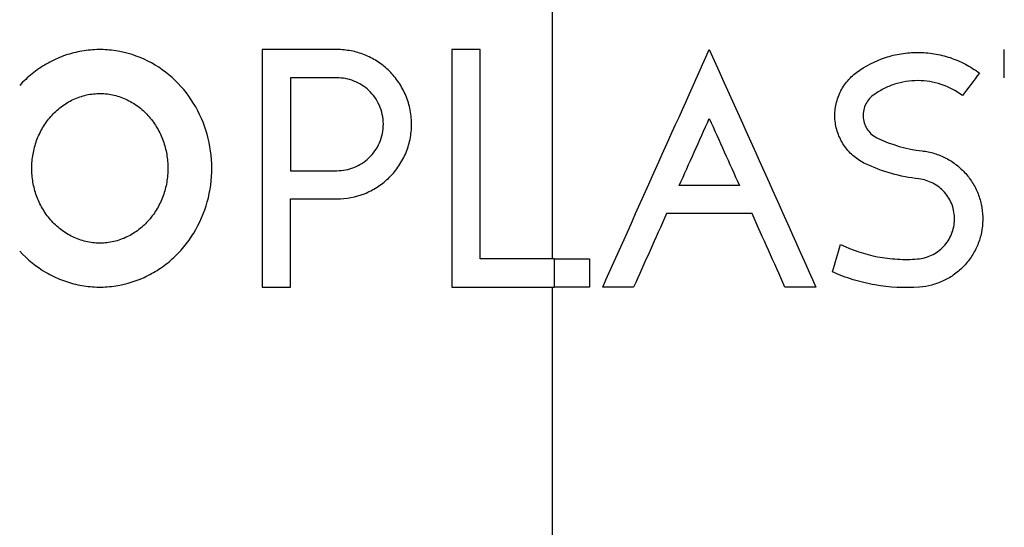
# Paper-space layout '1012-790 Hybird Padfoot' of a CAD drawing. Header units: millimetres. Extents: x 51 to 2966, y 67 to 3970.
# Tile 16 of 115: x 651 to 725, y 1751 to 1789. Entities that reach past the tile are written whole.
import ezdxf

# ---------------------------------------------------------------- set-up
doc = ezdxf.new("R2010")
doc.units = ezdxf.units.MM

psp = doc.layouts.new('1012-790 Hybird Padfoot')

# ---------------------------------------------------------------- linework, layer by layer
at = {"color": 7, "linetype": 'Continuous', "lineweight": 25}
for p, q in [((691.086, 1844.746), (691.086, 1771.311)), ((669.433, 1786.936), (669.433, 1769.201)), ((683.59, 1786.936), (683.59, 1769.201)), ((685.7, 1771.311), (685.7, 1786.936)), ((724.874, 1784.827), (724.874, 1786.936)), ((671.542, 1784.827), (671.542, 1777.89)), ((671.542, 1769.201), (671.542, 1775.781)), ((691.232, 1771.311), (691.232, 1769.201)), ((693.882, 1771.311), (693.882, 1769.201)), ((691.086, 1769.201), (691.086, 1558.926))]:
    psp.add_line(p, q, dxfattribs=at)
for points, knots in [([(651.303, 1771.878), (651.881, 1771.25), (652.549, 1770.711), (653.654, 1770.072), (654.037, 1769.888), (654.821, 1769.586), (655.224, 1769.465), (656.049, 1769.288), (656.474, 1769.232), (657.321, 1769.19), (657.744, 1769.203), (659.006, 1769.343), (659.828, 1769.571), (660.981, 1770.097), (661.35, 1770.301), (662.056, 1770.765), (662.387, 1771.021), (663.009, 1771.579), (663.3, 1771.881), (663.841, 1772.532), (664.088, 1772.876), (664.752, 1773.96), (665.093, 1774.749), (665.547, 1776.387), (665.662, 1777.242), (665.658, 1778.943), (665.539, 1779.793), (665.079, 1781.424), (664.739, 1782.203), (663.855, 1783.637), (663.313, 1784.287), (662.065, 1785.404), (661.356, 1785.87), (659.829, 1786.565), (659.007, 1786.794), (657.749, 1786.934), (657.323, 1786.947), (656.478, 1786.905), (656.054, 1786.85), (655.228, 1786.673), (654.825, 1786.553), (654.04, 1786.25), (653.654, 1786.066), (652.918, 1785.64), (652.566, 1785.398), (651.902, 1784.864), (651.592, 1784.573), (651.303, 1784.26)], [0, 0, 0, 0, 0.0625, 0.0625, 0.09375, 0.09375, 0.125, 0.125, 0.15625, 0.15625, 0.1875, 0.1875, 0.25, 0.25, 0.28125, 0.28125, 0.3125, 0.3125, 0.34375, 0.34375, 0.375, 0.375, 0.4375, 0.4375, 0.5, 0.5, 0.5625, 0.5625, 0.625, 0.625, 0.6875, 0.6875, 0.75, 0.75, 0.8125, 0.8125, 0.84375, 0.84375, 0.875, 0.875, 0.90625, 0.90625, 0.9375, 0.9375, 0.96875, 0.96875, 1, 1, 1, 1]), ([(675.007, 1775.781), (675.717, 1775.781), (676.402, 1775.912), (677.39, 1776.303), (677.704, 1776.463), (678.3, 1776.843), (678.583, 1777.063), (679.114, 1777.567), (679.353, 1777.843), (679.672, 1778.295), (679.771, 1778.452), (679.956, 1778.78), (680.042, 1778.952), (680.273, 1779.48), (680.389, 1779.845), (680.547, 1780.603), (680.587, 1781.001), (680.582, 1781.781), (680.539, 1782.169), (680.373, 1782.929), (680.253, 1783.29), (680.022, 1783.806), (679.936, 1783.975), (679.751, 1784.298), (679.651, 1784.453), (679.332, 1784.899), (679.092, 1785.173), (678.57, 1785.665), (678.291, 1785.88), (677.698, 1786.257), (677.382, 1786.417), (676.735, 1786.673), (676.402, 1786.77), (675.716, 1786.902), (675.362, 1786.936), (675.007, 1786.936)], [0, 0, 0, 0, 0.125, 0.125, 0.1875, 0.1875, 0.25, 0.25, 0.3125, 0.3125, 0.34375, 0.34375, 0.375, 0.375, 0.4375, 0.4375, 0.5, 0.5, 0.5625, 0.5625, 0.625, 0.625, 0.65625, 0.65625, 0.6875, 0.6875, 0.75, 0.75, 0.8125, 0.8125, 0.875, 0.875, 0.9375, 0.9375, 1, 1, 1, 1]), ([(694.864, 1769.201), (696.171, 1772.11), (697.489, 1775.046), (700.147, 1780.96), (701.485, 1783.939), (702.832, 1786.936)], [0, 0, 0, 0, 0.5, 0.5, 1, 1, 1, 1]), ([(713.829, 1785.223), (714.49, 1785.712), (715.21, 1786.084), (716.378, 1786.469), (716.778, 1786.566), (717.581, 1786.694), (717.987, 1786.727), (718.603, 1786.726), (718.811, 1786.718), (719.222, 1786.684), (719.426, 1786.659), (720.032, 1786.56), (720.43, 1786.462), (721.212, 1786.202), (721.597, 1786.037), (722.33, 1785.652), (722.68, 1785.431), (723.014, 1785.179)], [0, 0, 0, 0, 0.25, 0.25, 0.375, 0.375, 0.5, 0.5, 0.5625, 0.5625, 0.625, 0.625, 0.75, 0.75, 0.875, 0.875, 1, 1, 1, 1]), ([(675.007, 1777.89), (675.446, 1777.89), (675.871, 1777.971), (676.692, 1778.295), (677.067, 1778.531), (677.563, 1779.003), (677.712, 1779.176), (677.976, 1779.552), (678.093, 1779.758), (678.283, 1780.195), (678.355, 1780.422), (678.452, 1780.892), (678.476, 1781.137), (678.474, 1781.619), (678.447, 1781.859), (678.345, 1782.33), (678.271, 1782.554), (678.081, 1782.982), (677.964, 1783.186), (677.699, 1783.557), (677.549, 1783.728), (677.223, 1784.035), (677.049, 1784.17), (676.679, 1784.405), (676.482, 1784.505), (676.078, 1784.664), (675.871, 1784.724), (675.446, 1784.806), (675.227, 1784.827), (675.007, 1784.827)], [0, 0, 0, 0, 0.125, 0.125, 0.25, 0.25, 0.3125, 0.3125, 0.375, 0.375, 0.4375, 0.4375, 0.5, 0.5, 0.5625, 0.5625, 0.625, 0.625, 0.6875, 0.6875, 0.75, 0.75, 0.8125, 0.8125, 0.875, 0.875, 0.9375, 0.9375, 1, 1, 1, 1]), ([(714.503, 1778.408), (714.194, 1778.553), (713.911, 1778.734), (713.52, 1779.058), (713.396, 1779.176), (713.163, 1779.425), (713.056, 1779.557), (712.859, 1779.832), (712.768, 1779.977), (712.606, 1780.279), (712.534, 1780.437), (712.35, 1780.918), (712.27, 1781.252), (712.197, 1781.947), (712.206, 1782.293), (712.286, 1782.806), (712.325, 1782.978), (712.423, 1783.311), (712.483, 1783.473), (712.692, 1783.945), (712.875, 1784.246), (713.303, 1784.78), (713.552, 1785.019), (713.829, 1785.223)], [0, 0, 0, 0, 0.125, 0.125, 0.1875, 0.1875, 0.25, 0.25, 0.3125, 0.3125, 0.375, 0.375, 0.5, 0.5, 0.625, 0.625, 0.6875, 0.6875, 0.75, 0.75, 0.875, 0.875, 1, 1, 1, 1]), ([(721.744, 1783.495), (721.261, 1783.859), (720.734, 1784.136), (719.88, 1784.423), (719.59, 1784.495), (719.005, 1784.591), (718.709, 1784.616), (718.112, 1784.618), (717.814, 1784.595), (717.23, 1784.503), (716.943, 1784.434), (716.379, 1784.249), (716.102, 1784.133), (715.575, 1783.861), (715.323, 1783.705), (715.082, 1783.527)], [0, 0, 0, 0, 0.25, 0.25, 0.375, 0.375, 0.5, 0.5, 0.625, 0.625, 0.75, 0.75, 0.875, 0.875, 1, 1, 1, 1]), ([(657.293, 1772.482), (657.645, 1772.482), (657.99, 1772.522), (658.667, 1772.677), (659.002, 1772.795), (659.629, 1773.095), (659.925, 1773.277), (660.482, 1773.704), (660.736, 1773.945), (661.193, 1774.47), (661.399, 1774.758), (661.752, 1775.363), (661.9, 1775.679), (662.138, 1776.338), (662.229, 1776.682), (662.348, 1777.37), (662.379, 1777.718), (662.378, 1778.421), (662.347, 1778.773), (662.228, 1779.459), (662.139, 1779.795), (661.901, 1780.455), (661.753, 1780.772), (661.405, 1781.369), (661.205, 1781.652), (660.748, 1782.181), (660.496, 1782.42), (659.953, 1782.841), (659.658, 1783.026), (659.03, 1783.332), (658.705, 1783.448), (658.032, 1783.608), (657.68, 1783.652), (656.984, 1783.658), (656.638, 1783.622), (656.123, 1783.508), (655.953, 1783.46), (655.622, 1783.347), (655.46, 1783.281), (654.986, 1783.059), (654.681, 1782.873), (654.123, 1782.449), (653.867, 1782.21), (653.402, 1781.68), (653.196, 1781.392), (652.842, 1780.789), (652.691, 1780.469), (652.451, 1779.807), (652.361, 1779.47), (652.24, 1778.781), (652.208, 1778.427), (652.207, 1777.726), (652.237, 1777.379), (652.356, 1776.691), (652.446, 1776.346), (652.683, 1775.689), (652.829, 1775.373), (653.18, 1774.769), (653.386, 1774.479), (653.843, 1773.952), (654.095, 1773.713), (654.648, 1773.286), (654.951, 1773.098), (655.578, 1772.797), (655.905, 1772.681), (656.59, 1772.523), (656.941, 1772.482), (657.293, 1772.482)], [0, 0, 0, 0, 0.03125, 0.03125, 0.0625, 0.0625, 0.09375, 0.09375, 0.125, 0.125, 0.15625, 0.15625, 0.1875, 0.1875, 0.21875, 0.21875, 0.25, 0.25, 0.28125, 0.28125, 0.3125, 0.3125, 0.34375, 0.34375, 0.375, 0.375, 0.40625, 0.40625, 0.4375, 0.4375, 0.46875, 0.46875, 0.5, 0.5, 0.53125, 0.53125, 0.546875, 0.546875, 0.5625, 0.5625, 0.59375, 0.59375, 0.625, 0.625, 0.65625, 0.65625, 0.6875, 0.6875, 0.71875, 0.71875, 0.75, 0.75, 0.78125, 0.78125, 0.8125, 0.8125, 0.84375, 0.84375, 0.875, 0.875, 0.90625, 0.90625, 0.9375, 0.9375, 0.96875, 0.96875, 1, 1, 1, 1]), ([(715.082, 1783.527), (714.952, 1783.43), (714.836, 1783.319), (714.633, 1783.067), (714.548, 1782.926), (714.416, 1782.63), (714.369, 1782.471), (714.318, 1782.15), (714.314, 1781.986), (714.347, 1781.661), (714.385, 1781.504), (714.5, 1781.2), (714.577, 1781.057), (714.763, 1780.796), (714.874, 1780.676), (715.119, 1780.472), (715.254, 1780.386), (715.4, 1780.317)], [0, 0, 0, 0, 0.125, 0.125, 0.25, 0.25, 0.375, 0.375, 0.5, 0.5, 0.625, 0.625, 0.75, 0.75, 0.875, 0.875, 1, 1, 1, 1]), ([(718.731, 1779.373), (719.044, 1779.337), (719.349, 1779.273), (719.945, 1779.091), (720.237, 1778.972), (720.795, 1778.681), (721.058, 1778.512), (721.55, 1778.126), (721.782, 1777.907), (722.198, 1777.435), (722.383, 1777.182), (722.704, 1776.642), (722.842, 1776.353), (723.059, 1775.763), (723.14, 1775.461), (723.245, 1774.839), (723.269, 1774.52), (723.259, 1773.892), (723.225, 1773.58), (723.098, 1772.96), (723.005, 1772.656), (722.769, 1772.075), (722.624, 1771.795), (722.28, 1771.26), (722.085, 1771.013), (721.655, 1770.557), (721.416, 1770.346), (720.905, 1769.974), (720.635, 1769.814), (720.07, 1769.545), (719.771, 1769.435), (719.164, 1769.273), (718.855, 1769.221), (718.541, 1769.197)], [0, 0, 0, 0, 0.0625, 0.0625, 0.125, 0.125, 0.1875, 0.1875, 0.25, 0.25, 0.3125, 0.3125, 0.375, 0.375, 0.4375, 0.4375, 0.5, 0.5, 0.5625, 0.5625, 0.625, 0.625, 0.6875, 0.6875, 0.75, 0.75, 0.8125, 0.8125, 0.875, 0.875, 0.9375, 0.9375, 1, 1, 1, 1]), ([(718.493, 1777.277), (717.791, 1777.357), (717.109, 1777.493), (715.78, 1777.871), (715.133, 1778.112), (714.503, 1778.408)], [0, 0, 0, 0, 0.5, 0.5, 1, 1, 1, 1]), ([(718.381, 1771.3), (718.566, 1771.314), (718.746, 1771.345), (719.1, 1771.439), (719.275, 1771.503), (719.609, 1771.662), (719.767, 1771.756), (720.065, 1771.972), (720.207, 1772.096), (720.461, 1772.365), (720.575, 1772.51), (720.776, 1772.821), (720.863, 1772.988), (721.003, 1773.33), (721.056, 1773.507), (721.131, 1773.871), (721.152, 1774.057), (721.158, 1774.426), (721.145, 1774.61), (721.082, 1774.978), (721.034, 1775.157), (720.844, 1775.676), (720.65, 1776.001), (720.286, 1776.415), (720.15, 1776.543), (719.86, 1776.771), (719.706, 1776.87), (719.381, 1777.04), (719.208, 1777.111), (718.856, 1777.219), (718.676, 1777.256), (718.493, 1777.277)], [0, 0, 0, 0, 0.0625, 0.0625, 0.125, 0.125, 0.1875, 0.1875, 0.25, 0.25, 0.3125, 0.3125, 0.375, 0.375, 0.4375, 0.4375, 0.5, 0.5, 0.5625, 0.5625, 0.625, 0.625, 0.75, 0.75, 0.8125, 0.8125, 0.875, 0.875, 0.9375, 0.9375, 1, 1, 1, 1]), ([(712.639, 1772.378), (713.522, 1771.955), (714.446, 1771.651), (715.893, 1771.375), (716.388, 1771.314), (717.381, 1771.257), (717.88, 1771.262), (718.381, 1771.3)], [0, 0, 0, 0, 0.5, 0.5, 0.75, 0.75, 1, 1, 1, 1]), ([(718.541, 1769.197), (717.406, 1769.11), (716.293, 1769.169), (714.654, 1769.457), (714.11, 1769.588), (713.049, 1769.915), (712.532, 1770.11), (712.028, 1770.336)], [0, 0, 0, 0, 0.5, 0.5, 0.75, 0.75, 1, 1, 1, 1])]:
    psp.add_open_spline(points, degree=3, knots=knots, dxfattribs=at)
for points in [[(675.007, 1786.936), (673.191, 1786.936), (671.333, 1786.936), (669.433, 1786.936)], [(685.7, 1786.936), (685.01, 1786.936), (684.307, 1786.936), (683.59, 1786.936)], [(702.832, 1786.936), (705.463, 1781.08), (708.12, 1775.165), (710.8, 1769.201)], [(675.007, 1784.827), (673.87, 1784.827), (672.715, 1784.827), (671.542, 1784.827)], [(723.014, 1785.179), (722.59, 1784.618), (722.167, 1784.056), (721.744, 1783.495)], [(700.586, 1776.792), (701.332, 1778.452), (702.081, 1780.118), (702.832, 1781.789)], [(702.832, 1781.789), (703.578, 1780.129), (704.326, 1778.463), (705.077, 1776.792)], [(715.4, 1780.317), (716.453, 1779.823), (717.562, 1779.506), (718.731, 1779.373)], [(671.542, 1777.89), (672.715, 1777.89), (673.87, 1777.89), (675.007, 1777.89)], [(705.077, 1776.792), (703.535, 1776.792), (702.038, 1776.792), (700.586, 1776.792)], [(671.542, 1775.781), (672.715, 1775.781), (673.87, 1775.781), (675.007, 1775.781)], [(699.639, 1774.682), (698.814, 1772.847), (697.993, 1771.019), (697.176, 1769.201)], [(706.025, 1774.682), (703.804, 1774.682), (701.676, 1774.682), (699.639, 1774.682)], [(708.487, 1769.201), (707.664, 1771.033), (706.843, 1772.86), (706.025, 1774.682)], [(712.028, 1770.336), (712.232, 1771.017), (712.435, 1771.698), (712.639, 1772.378)], [(691.232, 1771.311), (689.506, 1771.311), (687.661, 1771.311), (685.7, 1771.311)], [(691.232, 1771.311), (692.081, 1771.311), (692.964, 1771.311), (693.882, 1771.311)], [(669.433, 1769.201), (670.141, 1769.201), (670.845, 1769.201), (671.542, 1769.201)], [(683.59, 1769.201), (686.347, 1769.201), (688.895, 1769.201), (691.232, 1769.201)], [(693.882, 1769.201), (692.964, 1769.201), (692.081, 1769.201), (691.232, 1769.201)], [(697.176, 1769.201), (696.386, 1769.201), (695.615, 1769.201), (694.864, 1769.201)], [(710.8, 1769.201), (710.022, 1769.201), (709.251, 1769.201), (708.487, 1769.201)]]:
    psp.add_open_spline(points, degree=3, dxfattribs=at)

doc.saveas('drawing.dxf')
